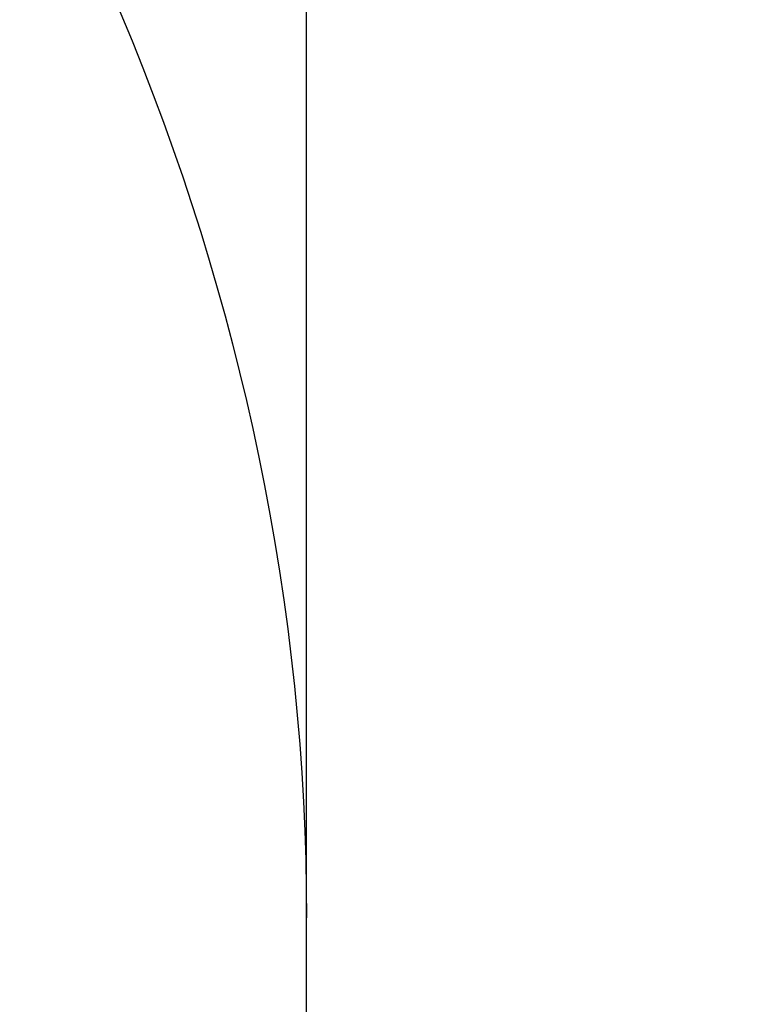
# Model space of a CAD drawing. Header units: millimetres. Extents: x -273 to 273, y -262 to 262.
# Tile 188 of 256: x 0.9641 to 1.054, y 2.5548 to 2.6781. Entities that reach past the tile are written whole.
import ezdxf

# ---------------------------------------------------------------- set-up
doc = ezdxf.new("R2010")
doc.units = ezdxf.units.MM
doc.header["$MEASUREMENT"] = 0
doc.layers.add('Default', color=7, linetype='Continuous', true_color=0x000000)

# ---------------------------------------------------------------- blocks, each defined once
blk = doc.blocks.new('Block 01')
at = {"layer": 'Default', "color": 9, "true_color": 0xbfbfbf, "extrusion": (0.8660254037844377, 0.5000000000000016, -5.279685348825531e-16)}
blk.add_arc((-78.44800649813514, 794.3495265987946, 0.9999999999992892), 80.70000000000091, 206.9628232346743, 345.6440204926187, dxfattribs=at)
at = {"layer": 'Default', "color": 9, "true_color": 0xbfbfbf, "extrusion": (0.8660254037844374, 0.500000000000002, 0)}
blk.add_arc((-78.44800649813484, 794.3495265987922, 0.9999999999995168), 80.70000000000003, 327.7092750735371, 345.6440204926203, dxfattribs=at)
at = {"layer": 'Default', "color": 9, "true_color": 0xbfbfbf, "extrusion": (0.8660251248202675, 0.5000004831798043, 4.920157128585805e-08)}
blk.add_arc((-78.44795629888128, 794.3495472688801, 0.699953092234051), 81.00005451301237, 206.4972365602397, 343.5820834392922, dxfattribs=at)
at = {"layer": 'Default', "color": 9, "true_color": 0xbfbfbf, "extrusion": (0.8660254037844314, 0.5000000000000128, 0)}
for centre, radius, start, end in [((-78.44800649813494, 794.3495265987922, -0.2865147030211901), 80.99999999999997, 204.7187670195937, 344.3612688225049), ((-78.4480064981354, 794.3495265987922), 78.99999999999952, 200.7020724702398, 348.550723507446)]:
    blk.add_arc(centre, radius, start, end, dxfattribs=at)
at = {"layer": 'Default', "color": 9, "true_color": 0xbfbfbf, "extrusion": (0.8660254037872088, 0.4999999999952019, 1.495327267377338e-12)}
blk.add_arc((-78.44800649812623, 794.3495265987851, -0.6999999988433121), 80.99999999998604, 205.9708691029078, 344.9246180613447, dxfattribs=at)
at = {"layer": 'Default', "color": 9, "true_color": 0xbfbfbf, "extrusion": (0.8660257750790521, 0.4999993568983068, -8.259251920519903e-08)}
blk.add_arc((-78.44796545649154, 794.3495442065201, -0.9999507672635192), 80.70004528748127, 206.5528344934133, 346.1401302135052, dxfattribs=at)
at = {"layer": 'Default', "color": 9, "true_color": 0xbfbfbf, "extrusion": (0.8660254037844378, 0.5000000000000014, -3.144865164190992e-16)}
blk.add_arc((-78.44800649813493, 794.3495265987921, -1.000000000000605), 79.29999999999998, 200.1706463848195, 348.5946197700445, dxfattribs=at)
at = {"layer": 'Default', "color": 9, "true_color": 0xbfbfbf, "extrusion": (0.866025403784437, 0.5000000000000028, 3.158154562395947e-16)}
blk.add_arc((-78.44800649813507, 794.3495265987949, -0.7000000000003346), 79.00000000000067, 200.2130654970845, 348.5507235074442, dxfattribs=at)
at = {"layer": 'Default', "color": 9, "true_color": 0xbfbfbf}
for points, knots in [([(0.9999999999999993, 0.9625595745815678, 779.189699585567), (0.9999999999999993, 1.280998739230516, 768.9222849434), (0.9999999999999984, 1.608226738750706, 758.6551502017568), (0.9999999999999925, 2.16290841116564, 741.7134129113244), (0.9999999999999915, 2.385163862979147, 735.0386403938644), (0.9999999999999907, 2.680020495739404, 726.3185048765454), (0.9999999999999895, 2.749496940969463, 724.2730361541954), (0.9999999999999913, 2.950221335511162, 718.3886082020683), (0.9999999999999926, 3.082223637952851, 714.5496747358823), (0.9999999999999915, 3.277304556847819, 708.9117359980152), (0.9999999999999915, 3.339734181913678, 707.1127082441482), (0.9999999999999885, 3.555340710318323, 700.9136911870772), (0.9999999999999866, 3.70928984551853, 696.5137288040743), (0.9999999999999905, 3.950457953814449, 689.6254209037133), (0.9999999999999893, 4.037597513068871, 687.1370725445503), (0.9999999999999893, 4.243346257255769, 681.2464907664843), (0.9999999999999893, 4.361796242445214, 677.8442516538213), (0.9999999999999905, 4.515059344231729, 673.3905213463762), (0.9999999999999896, 4.551104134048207, 672.3390726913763), (0.9999999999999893, 4.654748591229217, 669.3007794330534), (0.9999999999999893, 4.721901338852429, 667.3139195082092), (0.9999999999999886, 4.819302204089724, 664.3890582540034), (0.9999999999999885, 4.850315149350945, 663.4510824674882), (0.9999999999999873, 4.939106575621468, 660.7418510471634), (0.9999999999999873, 4.996199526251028, 658.9705727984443), (0.9999999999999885, 5.078196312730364, 656.3635239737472), (0.9999999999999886, 5.104171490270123, 655.5277872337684), (0.9999999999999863, 5.178117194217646, 653.1145003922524), (0.9999999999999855, 5.225159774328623, 651.5369216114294), (0.9999999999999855, 5.29177571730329, 649.2151569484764), (0.9999999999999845, 5.312728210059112, 648.4710108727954), (0.9999999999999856, 5.371892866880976, 646.3223061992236), (0.9999999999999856, 5.408934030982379, 644.9177149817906), (0.9999999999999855, 5.460257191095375, 642.8504632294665), (0.9999999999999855, 5.476222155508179, 642.1878448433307), (0.9999999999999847, 5.520726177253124, 640.2741157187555), (0.9999999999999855, 5.547853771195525, 639.0229716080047), (0.9999999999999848, 5.58403775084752, 637.1812211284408), (0.9999999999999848, 5.595070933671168, 636.5906540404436), (0.9999999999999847, 5.633113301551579, 634.4275768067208), (0.9999999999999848, 5.656253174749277, 632.854995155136), (0.9999999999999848, 5.683104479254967, 630.3453829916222), (0.9999999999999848, 5.690876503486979, 629.4083981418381), (0.9999999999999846, 5.704959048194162, 626.7757251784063), (0.9999999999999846, 5.705103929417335, 625.0799908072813), (0.9999999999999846, 5.686627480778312, 622.6148386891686), (0.9999999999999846, 5.678186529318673, 621.8453577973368), (0.9999999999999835, 5.64545024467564, 619.6685621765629), (0.9999999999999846, 5.613843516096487, 618.2613429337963), (0.9999999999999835, 5.547641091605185, 616.2076259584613), (0.9999999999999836, 5.523868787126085, 615.5607945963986), (0.9999999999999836, 5.446622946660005, 613.7124725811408), (0.9999999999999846, 5.385124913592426, 612.5113068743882), (0.9999999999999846, 5.275243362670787, 610.7489796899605), (0.9999999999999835, 5.237283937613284, 610.1871802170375), (0.9999999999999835, 5.118499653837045, 608.5617062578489), (0.9999999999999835, 5.029625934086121, 607.4986175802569), (0.9999999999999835, 4.881019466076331, 605.9291952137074), (0.9999999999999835, 4.83032082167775, 605.4220101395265), (0.9999999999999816, 4.673910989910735, 603.9353326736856), (0.9999999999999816, 4.560934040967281, 602.956608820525), (0.9999999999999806, 4.379236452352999, 601.5028346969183), (0.9999999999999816, 4.317553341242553, 601.0269018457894), (0.9999999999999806, 4.12857482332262, 599.6160337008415), (0.9999999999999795, 3.995433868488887, 598.6818870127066), (0.9999999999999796, 3.786684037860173, 597.287361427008), (0.9999999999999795, 3.716032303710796, 596.826235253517), (0.9999999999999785, 3.50066539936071, 595.4488499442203), (0.9999999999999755, 3.351765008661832, 594.5332490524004), (0.9999999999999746, 3.122282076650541, 593.1623081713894), (0.9999999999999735, 3.044892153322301, 592.7064300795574), (0.9999999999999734, 2.732205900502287, 590.8863798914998), (0.9999999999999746, 2.48970919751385, 589.5234549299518), (0.9999999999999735, 2.078471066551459, 587.25494673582), (0.9999999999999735, 1.91220008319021, 586.3489072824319), (0.9999999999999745, 1.410808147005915, 583.632654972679), (0.9999999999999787, 1.072868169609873, 581.822963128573), (0.9999999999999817, 0.5711502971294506, 579.1065381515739), (0.9999999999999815, 0.4046971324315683, 578.2002993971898), (0.9999999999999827, -0.09076097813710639, 575.4739079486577), (0.9999999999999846, -0.4145497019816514, 573.6527914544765), (0.9999999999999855, -0.8824460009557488, 570.9120456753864), (0.9999999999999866, -1.035911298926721, 569.9940308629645), (0.9999999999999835, -1.488219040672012, 567.219143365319), (0.9999999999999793, -1.775493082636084, 565.3603697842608), (0.9999999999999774, -2.18030329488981, 562.5551785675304), (0.9999999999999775, -2.311710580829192, 561.6107802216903), (0.9999999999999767, -2.6956154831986, 558.739862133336), (0.9999999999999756, -2.932182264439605, 556.8112103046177), (0.9999999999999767, -3.257130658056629, 553.8923683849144), (0.9999999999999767, -3.36147088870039, 552.9039599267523), (0.9999999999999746, -3.663546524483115, 549.8806416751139), (0.9999999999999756, -3.843391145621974, 547.8439591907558), (0.9999999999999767, -4.083989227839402, 544.7530731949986), (0.9999999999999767, -4.160288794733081, 543.7000679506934), (0.9999999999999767, -4.379039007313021, 540.4594946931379), (0.9999999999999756, -4.504346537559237, 538.2707934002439), (0.9999999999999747, -4.668144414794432, 534.9404097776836), (0.9999999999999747, -4.719466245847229, 533.7993364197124), (0.9999999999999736, -4.865625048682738, 530.2683522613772), (0.9999999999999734, -4.946798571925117, 527.8778965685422), (0.9999999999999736, -5.053184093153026, 524.2318923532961), (0.9999999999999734, -5.086627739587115, 522.9765634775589), (0.9999999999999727, -5.166318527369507, 519.7554249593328), (0.9999999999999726, -5.209125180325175, 517.7895314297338), (0.9999999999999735, -5.261845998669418, 515.1450833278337), (0.9999999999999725, -5.274934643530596, 514.4665890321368), (0.9999999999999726, -5.313790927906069, 512.3949672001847), (0.9999999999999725, -5.338397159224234, 511.0018180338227), (0.9999999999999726, -5.374120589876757, 508.8936473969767), (0.9999999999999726, -5.385971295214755, 508.1786381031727), (0.9999999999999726, -5.421515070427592, 505.9960504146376), (0.9999999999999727, -5.44455021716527, 504.5284613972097), (0.9999999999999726, -5.478716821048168, 502.3080902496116), (0.9999999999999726, -5.490179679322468, 501.5553131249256), (0.9999999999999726, -5.524920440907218, 499.2587152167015), (0.9999999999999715, -5.547960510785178, 497.7148908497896), (0.9999999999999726, -5.582803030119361, 495.3799789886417), (0.9999999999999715, -5.594605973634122, 494.5888914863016), (0.9999999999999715, -5.630680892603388, 492.1773672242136), (0.9999999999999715, -5.655055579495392, 490.5569319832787), (0.9999999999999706, -5.692442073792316, 488.1072702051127), (0.9999999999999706, -5.705190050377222, 487.2780396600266), (0.9999999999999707, -5.74436228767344, 484.7528019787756), (0.9999999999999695, -5.771155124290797, 483.0568005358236), (0.9999999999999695, -5.812589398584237, 480.4943105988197), (0.9999999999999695, -5.826764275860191, 479.6278145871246), (0.9999999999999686, -5.870422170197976, 476.9922073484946), (0.9999999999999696, -5.900470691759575, 475.2231054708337), (0.9999999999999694, -5.94709219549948, 472.5518411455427), (0.9999999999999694, -5.963052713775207, 471.6496680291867), (0.9999999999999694, -6.012209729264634, 468.9091680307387), (0.9999999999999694, -6.046105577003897, 467.0708536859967), (0.9999999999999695, -6.098688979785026, 464.2970022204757), (0.9999999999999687, -6.116670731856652, 463.3614517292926), (0.9999999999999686, -6.171965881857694, 460.5236705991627), (0.9999999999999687, -6.210054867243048, 458.6214550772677), (0.9999999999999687, -6.269009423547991, 455.7533387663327), (0.9999999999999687, -6.289124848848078, 454.7874225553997), (0.9999999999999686, -6.350823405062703, 451.8621084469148), (0.9999999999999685, -6.393205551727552, 449.9027274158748), (0.9999999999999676, -6.458574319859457, 446.9508051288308), (0.9999999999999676, -6.480812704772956, 445.9582472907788), (0.9999999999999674, -6.548807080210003, 442.9572863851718), (0.9999999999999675, -6.595336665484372, 440.9489008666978), (0.9999999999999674, -6.666795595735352, 437.9257695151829), (0.9999999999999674, -6.691023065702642, 436.9110070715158), (0.9999999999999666, -6.764833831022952, 433.8484250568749), (0.9999999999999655, -6.815119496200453, 431.8006224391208), (0.9999999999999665, -6.891976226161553, 428.7210187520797), (0.9999999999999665, -6.917935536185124, 427.689202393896), (0.9999999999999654, -7.023149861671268, 423.5381438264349), (0.9999999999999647, -7.103971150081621, 420.4189414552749), (0.9999999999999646, -7.241138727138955, 415.2075659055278), (0.9999999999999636, -7.296784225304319, 413.1153741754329), (0.9999999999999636, -7.437003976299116, 407.8807120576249), (0.9999999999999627, -7.522078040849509, 404.7382550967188), (0.9999999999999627, -7.635937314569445, 400.5500160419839), (0.9999999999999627, -7.664407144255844, 399.5042253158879), (0.9999999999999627, -7.749700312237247, 396.3732967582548), (0.9999999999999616, -7.806582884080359, 394.2881605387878), (0.9999999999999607, -7.891672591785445, 391.1648765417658), (0.9999999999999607, -7.919936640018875, 390.1267303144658), (0.9999999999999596, -8.004297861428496, 387.0239288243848), (0.9999999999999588, -8.060283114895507, 384.9592705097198), (0.9999999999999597, -8.14361918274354, 381.8691233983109), (0.9999999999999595, -8.171199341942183, 380.8436407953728), (0.9999999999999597, -8.253224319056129, 377.7832600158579), (0.9999999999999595, -8.307391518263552, 375.7483543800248), (0.9999999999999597, -8.387610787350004, 372.7048750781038), (0.9999999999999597, -8.414063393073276, 371.6963119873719), (0.9999999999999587, -8.492453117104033, 368.6903561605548), (0.9999999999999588, -8.54395021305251, 366.6929519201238), (0.9999999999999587, -8.619791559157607, 363.7073823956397), (0.9999999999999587, -8.644707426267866, 362.7192316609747), (0.9999999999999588, -8.718267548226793, 359.7774156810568), (0.9999999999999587, -8.766311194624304, 357.8237353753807), (0.9999999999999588, -8.836616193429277, 354.9050284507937), (0.9999999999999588, -8.859620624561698, 353.9400197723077), (0.9999999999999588, -8.927260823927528, 351.0697687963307), (0.9999999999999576, -8.971136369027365, 349.1645085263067), (0.9999999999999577, -9.034850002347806, 346.3193275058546), (0.9999999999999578, -9.055602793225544, 345.3794272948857), (0.9999999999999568, -9.116336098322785, 342.5858762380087), (0.9999999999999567, -9.155397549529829, 340.7322053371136), (0.9999999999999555, -9.21156898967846, 337.9649235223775), (0.9999999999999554, -9.229764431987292, 337.0513347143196), (0.9999999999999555, -9.282706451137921, 334.3373276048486), (0.9999999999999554, -9.31637641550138, 332.5368882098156), (0.9999999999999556, -9.364159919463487, 329.8495882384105), (0.9999999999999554, -9.379526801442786, 328.9627500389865), (0.9999999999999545, -9.423894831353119, 326.3288391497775), (0.9999999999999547, -9.451664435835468, 324.5817456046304), (0.9999999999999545, -9.490320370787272, 321.9742184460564), (0.9999999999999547, -9.502621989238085, 321.1138059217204), (0.9999999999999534, -9.53931983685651, 318.4428241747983), (0.9999999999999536, -9.562072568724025, 316.6322322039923), (0.9999999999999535, -9.59311716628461, 313.8735154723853), (0.9999999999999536, -9.60313404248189, 312.9254102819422), (0.9999999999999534, -9.630812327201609, 310.1118496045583), (0.9999999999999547, -9.646493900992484, 308.2463744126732), (0.9999999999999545, -9.665478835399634, 305.4627481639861), (0.9999999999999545, -9.671023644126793, 304.5446125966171), (0.9999999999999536, -9.689922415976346, 300.9248933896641), (0.9999999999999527, -9.697519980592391, 298.223278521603), (0.9999999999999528, -9.697964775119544, 293.7590302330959), (0.9999999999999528, -9.695019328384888, 291.9963982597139), (0.9999999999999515, -9.679547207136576, 287.6344381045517), (0.9999999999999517, -9.663126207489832, 285.0351232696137), (0.9999999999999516, -9.631127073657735, 281.5788330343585), (0.9999999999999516, -9.62236325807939, 280.7217952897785), (0.9999999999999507, -9.593669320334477, 278.1613667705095), (0.9999999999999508, -9.571257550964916, 276.4580037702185), (0.9999999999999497, -9.532633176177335, 273.9073598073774), (0.9999999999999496, -9.518965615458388, 273.0600403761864), (0.9999999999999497, -9.461142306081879, 269.6828585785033), (0.9999999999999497, -9.410324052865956, 267.1531103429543), (0.9999999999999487, -9.274660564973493, 261.2689274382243), (0.9999999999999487, -9.184113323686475, 257.9146251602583), (0.9999999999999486, -9.080691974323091, 254.5607204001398)], [-52.550842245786, -52.550842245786, -52.550842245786, -52.550842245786, -49.46913893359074, -49.46913893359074, -47.4655976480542, -47.4655976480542, -46.85160315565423, -46.85160315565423, -45.69924249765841, -45.69924249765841, -45.15920929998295, -45.15920929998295, -43.83841285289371, -43.83841285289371, -43.09145074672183, -43.09145074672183, -42.07016064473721, -42.07016064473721, -41.75454075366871, -41.75454075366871, -41.15814246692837, -41.15814246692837, -40.87659596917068, -40.87659596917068, -40.34493663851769, -40.34493663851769, -40.0940945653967, -40.0940945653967, -39.62061078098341, -39.62061078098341, -39.39727851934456, -39.39727851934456, -38.97575503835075, -38.97575503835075, -38.7769118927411, -38.7769118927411, -38.40148105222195, -38.40148105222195, -38.22428011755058, -38.22428011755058, -37.75245740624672, -37.75245740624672, -37.47135337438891, -37.47135337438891, -36.96264374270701, -36.96264374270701, -36.73178726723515, -36.73178726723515, -36.30953076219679, -36.30953076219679, -36.11535254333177, -36.11535254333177, -35.75454985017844, -35.75454985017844, -35.58562806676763, -35.58562806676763, -35.26560732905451, -35.26560732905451, -35.11269552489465, -35.11269552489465, -34.81714271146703, -34.81714271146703, -34.67317006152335, -34.67317006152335, -34.3901024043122, -34.3901024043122, -34.25015097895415, -34.25015097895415, -33.97186621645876, -33.97186621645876, -33.83314642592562, -33.83314642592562, -33.41785203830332, -33.41785203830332, -33.14150159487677, -33.14150159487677, -32.58920977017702, -32.58920977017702, -32.31279060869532, -32.31279060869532, -31.75789578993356, -31.75789578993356, -31.47867158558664, -31.47867158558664, -30.91444265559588, -30.91444265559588, -30.62839736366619, -30.62839736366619, -30.04550089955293, -30.04550089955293, -29.74733536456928, -29.74733536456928, -29.13398988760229, -29.13398988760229, -28.81726423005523, -28.81726423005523, -28.15960618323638, -28.15960618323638, -27.81694073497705, -27.81694073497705, -27.09940437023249, -27.09940437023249, -26.72267315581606, -26.72267315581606, -26.1327670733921, -26.1327670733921, -25.92918096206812, -25.92918096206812, -25.51117119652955, -25.51117119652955, -25.29663895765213, -25.29663895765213, -24.85630806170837, -24.85630806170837, -24.63044874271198, -24.63044874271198, -24.16724985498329, -24.16724985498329, -23.9298971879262, -23.9298971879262, -23.44371162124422, -23.44371162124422, -23.1949130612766, -23.1949130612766, -22.68604916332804, -22.68604916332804, -22.42606558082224, -22.42606558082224, -21.89525851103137, -21.89525851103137, -21.62456422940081, -21.62456422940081, -21.07297624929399, -21.07297624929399, -20.7922592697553, -20.7922592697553, -20.22148029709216, -20.22148029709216, -19.93164261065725, -19.93164261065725, -19.3436908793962, -19.3436908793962, -19.04584880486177, -19.04584880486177, -18.44317153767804, -18.44317153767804, -18.13865605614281, -18.13865605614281, -17.52413012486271, -17.52413012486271, -17.21448726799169, -17.21448726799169, -16.2784125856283, -16.2784125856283, -15.6505331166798, -15.6505331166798, -14.70745062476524, -14.70745062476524, -14.39359716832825, -14.39359716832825, -13.76782357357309, -13.76782357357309, -13.45626429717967, -13.45626429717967, -12.83663912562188, -12.83663912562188, -12.52888309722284, -12.52888309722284, -11.91819516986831, -11.91819516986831, -11.61552218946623, -11.61552218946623, -11.01610182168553, -11.01610182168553, -10.71956238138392, -10.71956238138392, -10.13328115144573, -10.13328115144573, -9.843696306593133, -9.843696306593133, -9.27196677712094, -9.27196677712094, -8.989928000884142, -8.989928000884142, -8.433703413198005, -8.433703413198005, -8.159572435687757, -8.159572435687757, -7.619346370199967, -7.619346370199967, -7.353254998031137, -7.353254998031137, -6.829060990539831, -6.829060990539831, -6.570910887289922, -6.570910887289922, -6.027690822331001, -6.027690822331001, -5.743243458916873, -5.743243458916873, -5.18358175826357, -5.18358175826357, -4.908136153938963, -4.908136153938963, -4.097651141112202, -4.097651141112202, -3.568861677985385, -3.568861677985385, -2.789054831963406, -2.789054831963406, -2.531930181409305, -2.531930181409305, -2.020878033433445, -2.020878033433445, -1.766649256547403, -1.766649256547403, -1.007574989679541, -1.007574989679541, -0.000925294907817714, -0.000925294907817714, -0.000925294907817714, -0.000925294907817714]), ([(0.9999999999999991, -0.2052013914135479, 771.7291281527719), (0.9999999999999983, 0.03975907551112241, 763.9344681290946), (0.9999999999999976, 0.2898410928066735, 756.1399690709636), (0.9999999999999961, 0.7635466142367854, 741.6708128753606), (0.9999999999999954, 0.9858062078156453, 734.9961111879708), (0.9999999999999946, 1.280655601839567, 726.2760610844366), (0.9999999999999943, 1.350131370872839, 724.2306072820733), (0.9999999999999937, 1.550852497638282, 718.3462274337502), (0.9999999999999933, 1.682852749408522, 714.5073271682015), (0.9999999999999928, 1.877930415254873, 708.8694455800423), (0.9999999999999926, 1.940358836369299, 707.070441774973), (0.9999999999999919, 2.1559601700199, 700.871538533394), (0.9999999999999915, 2.309905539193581, 696.4716660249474), (0.9999999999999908, 2.551066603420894, 689.5835586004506), (0.9999999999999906, 2.638202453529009, 687.0953208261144), (0.9999999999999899, 2.843937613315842, 681.2051568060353), (0.9999999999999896, 2.962378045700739, 677.8032248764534), (0.9999999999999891, 3.115628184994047, 673.3499515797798), (0.999999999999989, 3.151668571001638, 672.2986527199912), (0.9999999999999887, 3.255297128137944, 669.2608965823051), (0.9999999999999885, 3.32243878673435, 667.2744239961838), (0.9999999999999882, 3.419822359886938, 664.3501933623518), (0.9999999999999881, 3.450828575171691, 663.4124608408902), (0.9999999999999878, 3.539596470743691, 660.704074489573), (0.9999999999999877, 3.596673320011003, 658.9333980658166), (0.9999999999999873, 3.678645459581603, 656.3273161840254), (0.9999999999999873, 3.704611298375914, 655.4919445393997), (0.999999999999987, 3.778525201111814, 653.0798993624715), (0.9999999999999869, 3.825546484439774, 651.503197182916), (0.9999999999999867, 3.892130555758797, 649.1828278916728), (0.9999999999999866, 3.913071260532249, 648.4392005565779), (0.9999999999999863, 3.972196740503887, 646.2922325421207), (0.9999999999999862, 4.009212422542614, 644.8888592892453), (0.999999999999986, 4.060498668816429, 642.8235324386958), (0.9999999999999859, 4.076450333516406, 642.161620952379), (0.9999999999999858, 4.120911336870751, 640.2502285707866), (0.9999999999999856, 4.14801225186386, 639.0007143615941), (0.9999999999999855, 4.184159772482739, 637.1615244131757), (0.9999999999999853, 4.19518031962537, 636.57188790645), (0.9999999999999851, 4.233168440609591, 634.4129167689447), (0.999999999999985, 4.256278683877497, 632.8435107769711), (0.9999999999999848, 4.283098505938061, 630.3395495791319), (0.9999999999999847, 4.290862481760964, 629.4050399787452), (0.9999999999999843, 4.3049359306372, 626.7807965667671), (0.9999999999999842, 4.305114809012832, 625.0910165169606), (0.999999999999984, 4.286757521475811, 622.6353096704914), (0.9999999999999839, 4.278371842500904, 621.8693201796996), (0.9999999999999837, 4.245857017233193, 619.7039926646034), (0.9999999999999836, 4.21447517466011, 618.3047490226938), (0.9999999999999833, 4.148732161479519, 616.2634379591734), (0.9999999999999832, 4.12514340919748, 615.6210389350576), (0.9999999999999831, 4.048541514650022, 613.7866823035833), (0.999999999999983, 3.987582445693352, 612.5950460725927), (0.9999999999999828, 3.878670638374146, 610.8472161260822), (0.9999999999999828, 3.841069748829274, 610.2903893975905), (0.9999999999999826, 3.723445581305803, 608.6798807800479), (0.9999999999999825, 3.635454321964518, 607.6267784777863), (0.9999999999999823, 3.488318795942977, 606.0721949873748), (0.9999999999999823, 3.438128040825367, 605.569870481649), (0.9999999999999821, 3.283251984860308, 604.0971539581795), (0.999999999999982, 3.171363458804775, 603.1275236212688), (0.9999999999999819, 2.991376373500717, 601.6869588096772), (0.9999999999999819, 2.930246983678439, 601.2151505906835), (0.9999999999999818, 2.742844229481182, 599.8156275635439), (0.9999999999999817, 2.610761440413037, 598.8886963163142), (0.9999999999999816, 2.403598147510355, 597.5044463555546), (0.9999999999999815, 2.333431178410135, 597.0463870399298), (0.9999999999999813, 2.119379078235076, 595.6771341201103), (0.9999999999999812, 1.971324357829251, 594.7665961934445), (0.9999999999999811, 1.743064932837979, 593.402754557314), (0.9999999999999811, 1.666031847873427, 592.9489163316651), (0.999999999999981, 1.354493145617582, 591.1353137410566), (0.9999999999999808, 1.112800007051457, 589.7767941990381), (0.9999999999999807, 0.7026845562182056, 587.5143018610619), (0.9999999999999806, 0.5367179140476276, 586.6098754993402), (0.9999999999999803, 0.035694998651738, 583.8955381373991), (0.9999999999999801, -0.3021880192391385, 582.0861495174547), (0.9999999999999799, -0.8040808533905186, 579.3688656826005), (0.9999999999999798, -0.9707572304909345, 578.4614631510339), (0.9999999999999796, -1.467305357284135, 575.7292890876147), (0.9999999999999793, -1.791945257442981, 573.9035507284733), (0.9999999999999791, -2.261264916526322, 571.1548994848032), (0.999999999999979, -2.415306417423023, 570.2336020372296), (0.9999999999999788, -2.869558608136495, 567.4473514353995), (0.9999999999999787, -3.158147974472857, 565.5804883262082), (0.9999999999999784, -3.564914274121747, 562.762602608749), (0.9999999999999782, -3.697004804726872, 561.8136061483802), (0.999999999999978, -4.082972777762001, 558.9282844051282), (0.9999999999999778, -4.320842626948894, 556.9898160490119), (0.9999999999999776, -4.647599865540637, 554.0561529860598), (0.9999999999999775, -4.752521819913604, 553.0627493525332), (0.9999999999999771, -5.056228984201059, 550.0247599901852), (0.999999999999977, -5.237049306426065, 547.9783932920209), (0.9999999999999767, -5.478921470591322, 544.8733274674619), (0.9999999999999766, -5.555603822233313, 543.8158340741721), (0.9999999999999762, -5.775360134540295, 540.5628881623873), (0.999999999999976, -5.90123965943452, 538.3662981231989), (0.9999999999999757, -6.065739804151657, 535.024765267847), (0.9999999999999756, -6.117259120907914, 533.8804352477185), (0.9999999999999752, -6.263903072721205, 530.3412794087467), (0.999999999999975, -6.345337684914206, 527.9459071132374), (0.9999999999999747, -6.452022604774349, 524.2933648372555), (0.9999999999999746, -6.48554370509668, 523.036415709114), (0.9999999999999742, -6.565390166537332, 519.8121244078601), (0.999999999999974, -6.608270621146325, 517.8446980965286), (0.9999999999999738, -6.661070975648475, 515.1984166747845), (0.9999999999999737, -6.674175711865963, 514.5196220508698), (0.9999999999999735, -6.713072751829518, 512.4473730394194), (0.9999999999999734, -6.737701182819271, 511.0538969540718), (0.9999999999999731, -6.773451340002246, 508.9453584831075), (0.9999999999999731, -6.785308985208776, 508.2303083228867), (0.9999999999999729, -6.820868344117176, 506.0478120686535), (0.9999999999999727, -6.843910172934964, 504.5803553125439), (0.9999999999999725, -6.878081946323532, 502.3602769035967), (0.9999999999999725, -6.889545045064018, 501.6076602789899), (0.9999999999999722, -6.924282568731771, 499.3117057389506), (0.999999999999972, -6.947317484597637, 497.7683642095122), (0.9999999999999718, -6.98214837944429, 495.4342466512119), (0.9999999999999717, -6.993946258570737, 494.6434706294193), (0.9999999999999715, -7.030002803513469, 492.2329982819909), (0.9999999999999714, -7.054362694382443, 490.6133034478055), (0.9999999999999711, -7.091723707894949, 488.1648017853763), (0.999999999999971, -7.104462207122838, 487.3359909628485), (0.9999999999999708, -7.143603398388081, 484.8120925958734), (0.9999999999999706, -7.170373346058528, 483.1170107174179), (0.9999999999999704, -7.211770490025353, 480.5559323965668), (0.9999999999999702, -7.225932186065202, 479.689928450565), (0.99999999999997, -7.269548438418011, 477.05584621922), (0.9999999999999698, -7.299567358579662, 475.2877772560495), (0.9999999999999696, -7.346142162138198, 472.6180800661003), (0.9999999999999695, -7.362086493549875, 471.7164411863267), (0.9999999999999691, -7.411193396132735, 468.9775661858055), (0.999999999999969, -7.445054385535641, 467.1403425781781), (0.9999999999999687, -7.497583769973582, 464.3681326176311), (0.9999999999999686, -7.515547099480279, 463.4331329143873), (0.9999999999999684, -7.570786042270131, 460.5970035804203), (0.9999999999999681, -7.608836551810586, 458.6958890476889), (0.9999999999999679, -7.667732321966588, 455.8294188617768), (0.9999999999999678, -7.687827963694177, 454.8640478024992), (0.9999999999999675, -7.749466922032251, 451.9403483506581), (0.9999999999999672, -7.791808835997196, 449.9820368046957), (0.999999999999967, -7.8571169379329, 447.0317037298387), (0.9999999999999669, -7.879335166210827, 446.039665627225), (0.9999999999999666, -7.947269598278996, 443.040224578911), (0.9999999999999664, -7.993759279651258, 441.0328391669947), (0.9999999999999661, -8.065158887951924, 438.0111839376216), (0.999999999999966, -8.089366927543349, 436.996897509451), (0.9999999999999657, -8.16312078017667, 433.935686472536), (0.9999999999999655, -8.213369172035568, 431.8887788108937), (0.9999999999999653, -8.29017147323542, 428.8104846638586), (0.9999999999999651, -8.316113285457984, 427.779082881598), (0.9999999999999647, -8.421262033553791, 423.6295282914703), (0.9999999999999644, -8.502036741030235, 420.5114153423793), (0.9999999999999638, -8.639134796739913, 415.301706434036), (0.9999999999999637, -8.694756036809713, 413.2100918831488), (0.9999999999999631, -8.834924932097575, 407.9766352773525), (0.9999999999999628, -8.919974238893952, 404.8348066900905), (0.9999999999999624, -9.033806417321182, 400.6473439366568), (0.9999999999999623, -9.062271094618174, 399.6017010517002), (0.999999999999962, -9.147552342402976, 396.4711265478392), (0.9999999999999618, -9.204429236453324, 394.3861965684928), (0.9999999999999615, -9.289513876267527, 391.2631780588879), (0.9999999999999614, -9.31777740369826, 390.2250910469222), (0.999999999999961, -9.402140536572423, 387.1223808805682), (0.9999999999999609, -9.458129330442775, 385.0577547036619), (0.9999999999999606, -9.541474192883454, 381.9676132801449), (0.9999999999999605, -9.569058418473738, 380.9421041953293), (0.9999999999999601, -9.651098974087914, 377.8815598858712), (0.9999999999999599, -9.705278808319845, 375.8465172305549), (0.9999999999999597, -9.785520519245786, 372.8027908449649), (0.9999999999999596, -9.811981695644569, 371.7941176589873), (0.9999999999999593, -9.890400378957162, 368.7877490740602), (0.999999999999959, -9.941918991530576, 366.7900421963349), (0.9999999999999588, -10.0177960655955, 363.8039778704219), (0.9999999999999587, -10.04272487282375, 362.8156349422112), (0.9999999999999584, -10.11632688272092, 359.8731611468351), (0.9999999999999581, -10.16440059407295, 357.9190152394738), (0.9999999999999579, -10.23475404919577, 354.9995696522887), (0.9999999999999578, -10.25777558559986, 354.034287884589), (0.9999999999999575, -10.32546992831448, 351.163137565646), (0.9999999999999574, -10.36938359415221, 349.2572510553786), (0.999999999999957, -10.433157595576, 346.4110910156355), (0.9999999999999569, -10.45393136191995, 345.4708380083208), (0.9999999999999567, -10.51473010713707, 342.6761499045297), (0.9999999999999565, -10.55383703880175, 340.8216947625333), (0.9999999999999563, -10.61007961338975, 338.0531977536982), (0.9999999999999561, -10.62829949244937, 337.1391779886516), (0.9999999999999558, -10.68131693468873, 334.4238014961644), (0.9999999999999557, -10.71503879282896, 332.6224236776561), (0.9999999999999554, -10.762902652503, 329.9336785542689), (0.9999999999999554, -10.7782968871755, 329.0463336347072), (0.999999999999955, -10.8227485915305, 326.410829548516), (0.9999999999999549, -10.85057526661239, 324.6626495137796), (0.9999999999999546, -10.88931877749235, 322.0534572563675), (0.9999999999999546, -10.90164996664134, 321.1924661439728), (0.9999999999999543, -10.93844127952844, 318.5196234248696), (0.9999999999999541, -10.96125860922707, 316.7077490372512), (0.9999999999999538, -10.99240361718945, 313.9470411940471), (0.9999999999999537, -11.00245550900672, 312.9982273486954), (0.9999999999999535, -11.03023938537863, 310.1824642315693), (0.9999999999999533, -11.04599193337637, 308.3154951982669), (0.9999999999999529, -11.0650839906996, 305.5295941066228), (0.9999999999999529, -11.07066441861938, 304.6106776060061), (0.9999999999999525, -11.08970462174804, 300.9877286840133), (0.9999999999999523, -11.09740779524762, 298.2836648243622), (0.9999999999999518, -11.09802542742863, 293.8152786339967), (0.9999999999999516, -11.09514746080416, 292.0509579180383), (0.9999999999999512, -11.07983907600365, 287.6847548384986), (0.9999999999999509, -11.06351255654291, 285.0828856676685), (0.9999999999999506, -11.03163321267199, 281.6231920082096), (0.9999999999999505, -11.02289856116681, 280.7653054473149), (0.9999999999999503, -10.99429016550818, 278.2023441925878), (0.99999999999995, -10.97193319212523, 276.4972971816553), (0.9999999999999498, -10.9333871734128, 273.9441370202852), (0.9999999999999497, -10.91974508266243, 273.0959854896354), (0.9999999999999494, -10.86202136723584, 269.7155293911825), (0.9999999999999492, -10.81127225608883, 267.1833387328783), (0.9999999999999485, -10.67568597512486, 261.2905291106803), (0.9999999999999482, -10.58511832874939, 257.9300429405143), (0.9999999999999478, -10.48135596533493, 254.5607203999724)], [0.742078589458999, 0.742078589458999, 0.742078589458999, 0.742078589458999, 3.081672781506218, 3.081672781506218, 5.085228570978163, 5.085228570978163, 5.699229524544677, 5.699229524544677, 6.851600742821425, 6.851600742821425, 7.391636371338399, 7.391636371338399, 8.712429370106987, 8.712429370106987, 9.459371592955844, 9.459371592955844, 10.48058769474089, 10.48058769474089, 10.79616825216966, 10.79616825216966, 11.39246091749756, 11.39246091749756, 11.6739394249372, 11.6739394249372, 12.20542761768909, 12.20542761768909, 12.45616459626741, 12.45616459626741, 12.92939376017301, 12.92939376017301, 13.15257433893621, 13.15257433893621, 13.57373986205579, 13.57373986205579, 13.77237444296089, 13.77237444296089, 14.14732293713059, 14.14732293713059, 14.32424782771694, 14.32424782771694, 14.79512620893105, 14.79512620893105, 15.07549266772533, 15.07549266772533, 15.5824250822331, 15.5824250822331, 15.81223812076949, 15.81223812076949, 16.2321086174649, 16.2321086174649, 16.42495946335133, 16.42495946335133, 16.78290532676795, 16.78290532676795, 16.95033443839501, 16.95033443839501, 17.2673534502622, 17.2673534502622, 17.41880188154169, 17.41880188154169, 17.71161253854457, 17.71161253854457, 17.85433926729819, 17.85433926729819, 18.13522422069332, 18.13522422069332, 18.27424665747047, 18.27424665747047, 18.55099645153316, 18.55099645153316, 18.68909745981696, 18.68909745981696, 19.10305581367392, 19.10305581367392, 19.37891870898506, 19.37891870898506, 19.93112780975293, 19.93112780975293, 20.20790738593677, 20.20790738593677, 20.76422196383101, 20.76422196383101, 21.04445097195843, 21.04445097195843, 21.61114858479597, 21.61114858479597, 21.89859350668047, 21.89859350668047, 22.48447090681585, 22.48447090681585, 22.78415035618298, 22.78415035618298, 23.40042640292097, 23.40042640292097, 23.71850893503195, 23.71850893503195, 24.37855119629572, 24.37855119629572, 24.72220143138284, 24.72220143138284, 25.44122734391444, 25.44122734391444, 25.81845179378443, 25.81845179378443, 26.40882859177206, 26.40882859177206, 26.61250850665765, 26.61250850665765, 27.03062390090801, 27.03062390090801, 27.24517225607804, 27.24517225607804, 27.6854713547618, 27.6854713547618, 27.91128655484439, 27.91128655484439, 28.37434883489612, 28.37434883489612, 28.61161227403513, 28.61161227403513, 29.09758433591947, 29.09758433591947, 29.34626138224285, 29.34626138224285, 29.85485839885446, 29.85485839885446, 30.11469894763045, 30.11469894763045, 30.64520548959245, 30.64520548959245, 30.91574426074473, 30.91574426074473, 31.46701470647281, 31.46701470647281, 31.74757137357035, 31.74757137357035, 32.31803005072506, 32.31803005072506, 32.60770926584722, 32.60770926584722, 33.19535043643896, 33.19535043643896, 33.49304179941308, 33.49304179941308, 34.09542957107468, 34.09542957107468, 34.39980757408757, 34.39980757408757, 35.01407576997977, 35.01407576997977, 35.32359967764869, 35.32359967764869, 36.2593639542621, 36.2593639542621, 36.88708132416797, 36.88708132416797, 37.82999197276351, 37.82999197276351, 38.14380664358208, 38.14380664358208, 38.76952949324, 38.76952949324, 39.08107655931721, 39.08107655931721, 39.70070316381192, 39.70070316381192, 40.00847265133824, 40.00847265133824, 40.61921265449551, 40.61921265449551, 40.92192411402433, 40.92192411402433, 41.52144609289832, 41.52144609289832, 41.81804855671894, 41.81804855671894, 42.40448009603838, 42.40448009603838, 42.69415212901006, 42.69415212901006, 43.26607993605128, 43.26607993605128, 43.54822969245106, 43.54822969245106, 44.10469970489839, 44.10469970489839, 44.37896497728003, 44.37896497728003, 44.9194824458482, 44.9194824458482, 45.18573069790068, 45.18573069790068, 45.71026023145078, 45.71026023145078, 45.96858862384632, 45.96858862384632, 46.5122033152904, 46.5122033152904, 46.7968684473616, 46.7968684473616, 47.3569884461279, 47.3569884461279, 47.63267330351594, 47.63267330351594, 48.44390755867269, 48.44390755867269, 48.9732130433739, 48.9732130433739, 49.75379990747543, 49.75379990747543, 50.01118368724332, 50.01118368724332, 50.52274989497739, 50.52274989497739, 50.77723268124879, 50.77723268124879, 51.53705264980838, 51.53705264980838, 52.5455749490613, 52.5455749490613, 52.5455749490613, 52.5455749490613]), ([(0.6999999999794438, -2.861699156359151, 569.3599662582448), (0.7785398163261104, -2.861699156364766, 569.3599662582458), (0.9347174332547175, -2.797267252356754, 569.3494618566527), (0.9999999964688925, -2.643124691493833, 569.3243318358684), (0.9999999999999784, -2.56560828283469, 569.3116942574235)], [-4.358037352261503e-11, -4.358037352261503e-11, -4.358037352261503e-11, -4.358037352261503e-11, 0.5, 0.9999999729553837, 0.9999999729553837, 0.9999999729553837, 0.9999999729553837])]:
    blk.add_open_spline(points, degree=3, knots=knots, dxfattribs=at)

msp = doc.modelspace()

# ---------------------------------------------------------------- linework, layer by layer
at = {"layer": 'Default', "color": 9, "true_color": 0xbfbfbf}
for centre, radius in [((2.48689957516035e-13, 4.67546815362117e-14, -579.6680000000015), 16), ((1.76744971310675e-13, 1.17676755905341e-15, -67.067876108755), 3.5), ((1.502247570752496e-14, 1.572370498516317e-15, -65.41749310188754), 3.5), ((1.766383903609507e-13, 3.113232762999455e-15, -62.66787610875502), 3), ((1.76717114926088e-13, 1.682889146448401e-15, -65.91787610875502), 2.625)]:
    msp.add_circle(centre, radius, dxfattribs=at)
for centre, radius, start, end in [((-1.395194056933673e-13, 8.22590239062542e-15), 100.8499999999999, 0.002522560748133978, 180), ((-1.324139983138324e-13, 1.730501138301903e-14, -43.99999999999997), 100.8499999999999, 0.002522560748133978, 180), ((-3.8628076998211e-14, 1.277357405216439e-14, -22), 100.85, 0.002522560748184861, 270), ((3.505158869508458e-14, 1.727075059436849e-14, -44), 100.0500000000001, 0.002522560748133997, 180.0000000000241), ((3.320097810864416e-14, 8.206820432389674e-15), 100.0500000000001, 0.002522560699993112, 180), ((-3.8628076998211e-14, 1.277357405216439e-14, -22), 100.05, 0.00252256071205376, 270), ((2.486899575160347e-13, 4.820173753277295e-14, -579.1680000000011), 15.99999999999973, 269.9999999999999, 89.99999999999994), ((2.48689957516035e-13, 4.464902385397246e-14, -580.168000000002), 16, 270, 89.99999999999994), ((2.486899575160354e-13, 7.48470901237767e-14, -578.6680000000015), 15.49999999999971, 269.9999999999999, 89.9999999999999), ((2.486899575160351e-13, 2.749419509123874e-14, -591.6680000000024), 7.5, 14.96623824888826, 165.0337617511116), ((2.486899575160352e-13, 9.565976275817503e-15, -603.1680000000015), 7.499999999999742, 269.9999999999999, 89.99999999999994), ((2.486899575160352e-13, 4.598129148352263e-14, -580.1680000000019), 7.500000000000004, 270, 89.99999999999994), ((2.48689957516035e-13, 7.789619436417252e-15, -603.668000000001), 6.999999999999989, 269.9999999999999, 89.9999999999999), ((2.486899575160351e-13, 2.428411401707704e-14, -593.6680000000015), 4.4585, 17.25956172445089, 162.7404382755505), ((2.48689957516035e-13, 7.345530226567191e-15, -603.6680000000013), 4.458500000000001, 270, 89.99999999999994), ((2.486344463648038e-13, 1.275439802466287e-14, -583.6680000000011), 4.45849999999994, 277.9224263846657, 89.9999999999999), ((2.448644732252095e-14, 7.79312288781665e-15, -62.8678761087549), 4.449999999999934, 59.47667614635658, 239.4766761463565), ((2.185933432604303e-14, -9.758911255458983e-15, -59.66787610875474), 4.450000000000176, 59.47667614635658, 239.4766761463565), ((2.410389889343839e-14, 7.796626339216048e-15, -62.8678761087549), 4.449999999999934, 239.4766761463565, 59.47667614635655), ((2.080400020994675e-14, -9.18803421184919e-15, -59.66787610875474), 4.450000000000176, 239.4766761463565, 59.47667614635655), ((1.76525766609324e-13, 1.571503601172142e-15, -66.16787610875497), 3.5, 0.1740811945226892, 180.1740811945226), ((1.753766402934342e-13, 8.090921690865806e-16, -67.96787610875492), 3.499999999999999, 2.220794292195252, 178.1273680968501), ((3.33066907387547e-15, 2.23850431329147e-15, -66.16787610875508), 3.500000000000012, 0, 89.9999999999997), ((1.376676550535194e-14, 2.016459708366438e-15, -64.66711009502), 3.500000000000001, 0, 89.9999999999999), ((1.789678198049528e-13, 4.439868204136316e-15, -59.66787610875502), 3.000000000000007, 0.1740811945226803, 180.1740811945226), ((1.765272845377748e-13, 1.573240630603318e-15, -65.66787610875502), 3, 0.1740811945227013, 180.1740811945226), ((2.142905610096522e-14, 2.873867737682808e-15, -62.86787610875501), 2.999765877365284, 329.4766761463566, 149.4766761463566), ((2.997251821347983e-14, 4.076401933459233e-15, -59.66787610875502), 2.999765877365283, 329.4766761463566, 149.4766761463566), ((1.765241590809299e-13, 2.016457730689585e-15, -65.66787610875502), 2.625, 0.1740811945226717, 180.1740811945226), ((1.765255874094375e-13, 2.015592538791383e-15, -66.16787610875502), 2.625, 0.1740811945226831, 180.1740811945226)]:
    msp.add_arc(centre, radius, start, end, dxfattribs=at)
for points, weights, knots in [([(-112.052876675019, 3.686125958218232e-13, -41.67126407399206), (-112.052876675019, -112.052876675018, -41.67126407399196), (-3.551012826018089e-13, -112.052876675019, -41.67126407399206), (112.052876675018, -112.052876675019, -41.67126407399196), (112.052876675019, -3.848246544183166e-13, -41.67126407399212), (112.052876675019, 112.0528766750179, -41.671264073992), (3.859245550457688e-13, 112.052876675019, -41.67126407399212)], [1, 0.7071067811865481, 1, 0.7071067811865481, 1, 0.7071067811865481, 1], [-528.0367412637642, -528.0367412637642, -528.0367412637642, -352.0244941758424, -352.0244941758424, -176.0122470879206, -176.0122470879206, 0, 0, 0]), ([(3.733584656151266e-13, 108.255644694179, -41.67126407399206), (108.255644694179, 108.255644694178, -41.67126407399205), (108.255644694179, -3.295794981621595e-13, -41.67126407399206), (108.255644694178, -108.255644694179, -41.67126407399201), (-3.424886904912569e-13, -108.255644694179, -41.67126407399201), (-108.255644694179, -108.255644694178, -41.67126407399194), (-108.255644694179, 3.561743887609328e-13, -41.67126407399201)], [1, 0.7071067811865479, 1, 0.7071067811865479, 1, 0.7071067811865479, 1], [0, 0, 0, 170.0475690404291, 170.0475690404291, 340.0951380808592, 340.0951380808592, 510.1427071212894, 510.1427071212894, 510.1427071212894]), ([(2.109977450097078e-13, 58.94401797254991, -59.09351528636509), (58.94401797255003, 58.94401797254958, -59.09351528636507), (58.94401797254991, -1.942115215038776e-13, -59.09351528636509), (58.94401797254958, -58.94401797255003, -59.09351528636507), (-1.805700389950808e-13, -58.94401797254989, -59.09351528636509), (-58.94401797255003, -58.94401797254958, -59.09351528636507), (-58.9440179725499, 1.973562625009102e-13, -59.09351528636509), (-58.94401797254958, 58.94401797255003, -59.09351528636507), (2.109977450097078e-13, 58.94401797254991, -59.09351528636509)], [0.9909948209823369, 0.7007391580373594, 0.9909948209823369, 0.7007391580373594, 0.9909948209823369, 0.7007391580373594, 0.9909948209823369, 0.7007391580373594, 0.9909948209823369], [0, 0, 0, 224.1057533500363, 224.1057533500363, 448.211506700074, 448.211506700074, 672.3172600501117, 672.3172600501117, 896.423013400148, 896.423013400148, 896.423013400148]), ([(2.044550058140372e-13, 56.93896143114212, -58.00311703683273), (56.93896143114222, 56.93896143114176, -58.00311703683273), (56.93896143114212, -1.875516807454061e-13, -58.00311703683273), (56.93896143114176, -56.9389614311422, -58.00311703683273), (-1.737930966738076e-13, -56.9389614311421, -58.00311703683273), (-56.93896143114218, -56.93896143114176, -58.00311703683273), (-56.93896143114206, 1.906964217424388e-13, -58.00311703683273), (-56.93896143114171, 56.93896143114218, -58.00311703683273), (2.044550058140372e-13, 56.93896143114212, -58.00311703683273)], [0.9915545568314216, 0.70113495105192, 0.9915545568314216, 0.70113495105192, 0.9915545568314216, 0.70113495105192, 0.9915545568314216, 0.70113495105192, 0.9915545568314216], [0, 0, 0, 216.5112893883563, 216.5112893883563, 433.0225787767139, 433.0225787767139, 649.5338681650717, 649.5338681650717, 866.045157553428, 866.045157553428, 866.045157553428])]:
    msp.add_rational_spline(points, weights, degree=2, knots=knots, dxfattribs=at)
msp.add_open_spline([(2.700062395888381e-13, 7.615262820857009e-14, -794.7135367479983), (43.37750000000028, 25.04401130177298, -775.8033956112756), (86.7550000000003, 50.08802260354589, -756.8932544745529)], degree=2, dxfattribs=at)

# ---------------------------------------------------------------- block references
at = {"layer": 'Default', "color": 9, "true_color": 0xbfbfbf, "extrusion": (0, 0, -1), "rotation": 180}
msp.add_blockref('Block 01', (0, 8.233708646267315e-15, -200), dxfattribs=at)

doc.saveas('drawing.dxf')
